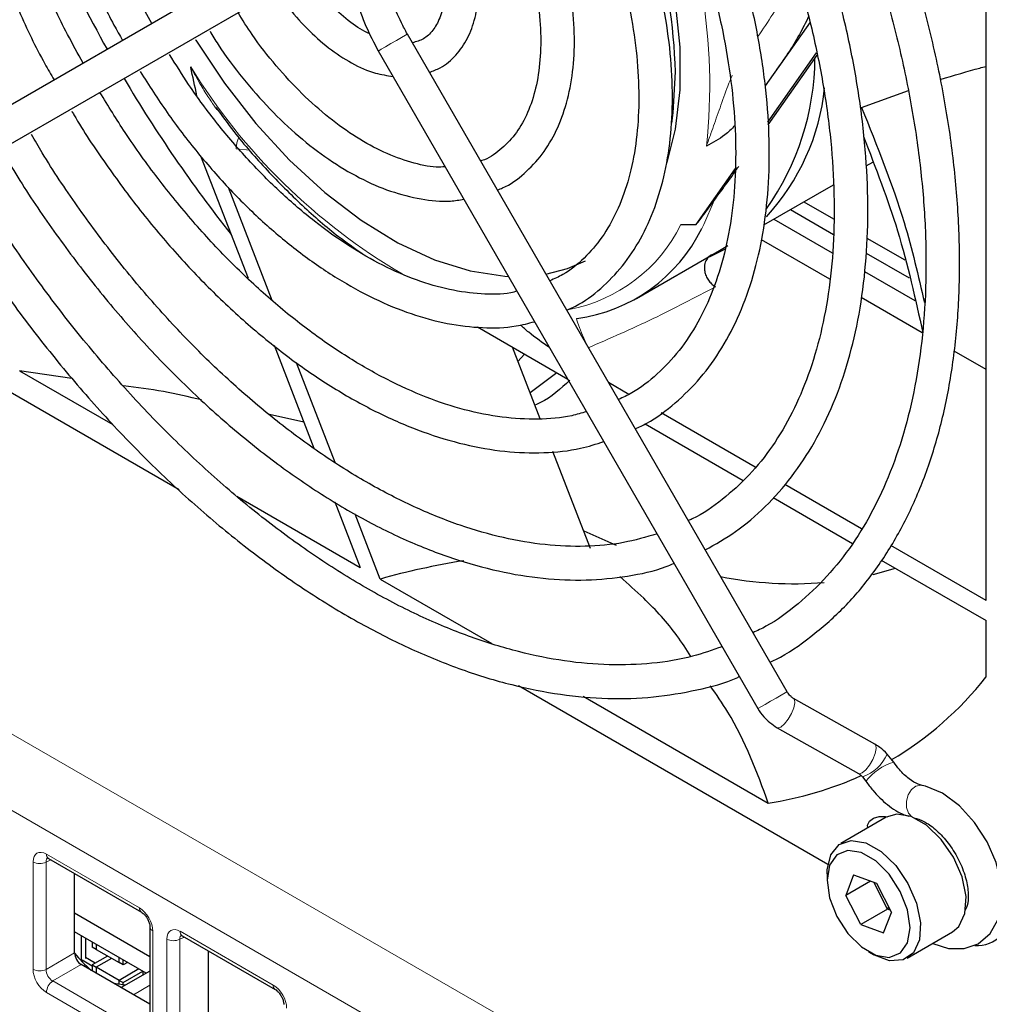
# Paper-space layout 'Blatt2' of a CAD drawing. Header units: millimetres. Extents: x 5 to 418, y 2 to 292.
# Tile 43 of 61: x 100 to 113, y 188 to 201. Entities that reach past the tile are written whole.
import ezdxf

# ---------------------------------------------------------------- set-up
doc = ezdxf.new("R2010")
doc.units = ezdxf.units.MM

psp = doc.layouts.new('Blatt2')

# ---------------------------------------------------------------- linework, layer by layer
at = {"color": 7, "linetype": 'Continuous', "lineweight": 25}
for p, q in [((112.602, 193.331), (112.602, 203.738)), ((103.066, 201.811), (98.051, 198.914)), ((98.273, 198.529), (103.288, 201.426)), ((110.277, 200.972), (109.685, 200.129)), ((109.973, 192.126), (104.957, 200.813)), ((104.572, 200.591), (109.588, 191.903)), ((109.721, 199.65), (110.364, 200.564)), ((109.723, 199.616), (110.369, 200.536)), ((110.958, 199.843), (111.577, 200.068)), ((102.225, 199.203), (102.851, 197.588)), ((108.771, 198.298), (109.29, 199.037)), ((111.018, 199.073), (111.106, 199.123)), ((103.172, 197.293), (102.593, 198.785)), ((109.666, 198.292), (110.588, 198.824)), ((110.02, 198.496), (110.588, 198.168)), ((110.196, 198.598), (110.589, 198.372)), ((109.799, 198.369), (110.571, 197.923)), ((108.571, 198.297), (108.771, 198.298)), ((110.539, 197.574), (109.634, 198.096)), ((111.026, 198.119), (111.528, 197.83)), ((109.155, 197.971), (108.943, 197.866)), ((109.079, 197.953), (109.189, 198.022)), ((107.983, 197.32), (109.079, 197.953)), ((111.017, 197.92), (111.587, 197.592)), ((110.998, 197.676), (111.66, 197.294)), ((111.76, 196.869), (110.953, 197.335)), ((101.94, 194.792), (97.806, 197.179)), ((105.882, 196.945), (107.075, 196.256)), ((103.195, 196.702), (103.722, 195.344)), ((106.712, 195.731), (106.344, 196.678)), ((106.418, 196.487), (106.504, 196.586)), ((112.602, 196.383), (112.183, 196.625)), ((104.002, 195.153), (103.491, 196.47)), ((99.834, 196.365), (101.066, 195.654)), ((100.525, 196.265), (99.834, 196.365)), ((106.932, 196.338), (106.578, 196.075)), ((107.884, 196.054), (107.615, 196.209)), ((103.589, 195.688), (103.136, 195.786)), ((109.553, 195.091), (108.309, 195.809)), ((108.1, 195.664), (109.393, 194.918)), ((107.377, 194.016), (106.879, 195.299)), ((110.957, 194.28), (109.944, 194.865)), ((102.705, 194.708), (104.334, 193.768)), ((103.997, 194.635), (104.334, 193.768)), ((109.788, 194.69), (110.839, 194.083)), ((104.599, 193.614), (104.266, 194.472)), ((112.602, 193.331), (111.345, 194.056)), ((111.218, 193.864), (112.602, 193.065)), ((111.11, 193.673), (111.404, 193.757)), ((104.599, 193.614), (106.071, 192.765)), ((112.602, 192.317), (112.602, 193.065)), ((110.512, 189.844), (106.427, 192.202)), ((107.28, 192.067), (109.724, 190.656)), ((111.134, 191.432), (110.059, 192.037)), ((109.841, 191.65), (110.916, 191.045)), ((111.382, 191.195), (111.296, 191.303)), ((110.969, 191.002), (111.016, 190.944)), ((111.284, 190.469), (110.683, 190.122)), ((100.213, 189.924), (101.442, 189.214)), ((100.56, 188.675), (100.56, 189.724)), ((110.502, 189.721), (110.502, 189.64)), ((110.853, 189.708), (110.748, 189.436)), ((110.853, 189.708), (111.154, 189.596)), ((111.076, 189.625), (110.748, 189.436)), ((111.299, 189.255), (111.118, 189.609)), ((111.154, 189.596), (111.351, 189.211)), ((110.946, 189.051), (110.748, 189.436)), ((111.299, 189.255), (110.946, 189.051)), ((111.299, 189.255), (111.316, 189.28)), ((111.336, 189.242), (111.299, 189.255)), ((101.556, 188.624), (100.56, 189.199)), ((111.247, 188.939), (111.351, 189.211)), ((101.556, 189.017), (101.556, 187.598)), ((110.946, 189.051), (111.247, 188.939)), ((101.507, 188.407), (100.56, 188.954)), ((100.652, 188.566), (100.652, 188.901)), ((100.705, 188.87), (100.705, 188.604)), ((101.981, 188.903), (103.21, 188.194)), ((111.558, 188.606), (112.159, 188.953)), ((100.793, 188.819), (100.793, 188.752)), ((100.846, 188.722), (100.793, 188.752)), ((100.846, 188.789), (100.846, 188.722)), ((100.833, 188.54), (100.705, 188.614)), ((100.996, 188.635), (100.793, 188.518)), ((100.846, 188.722), (101.147, 188.548)), ((101.049, 188.604), (100.846, 188.487)), ((101.147, 188.548), (101.147, 188.615)), ((102.328, 187.655), (102.328, 188.703)), ((111.05, 188.691), (111.121, 188.65)), ((101.556, 187.998), (100.648, 188.522)), ((100.793, 188.502), (100.66, 188.579)), ((100.793, 188.518), (100.846, 188.487)), ((100.793, 188.518), (100.793, 188.438)), ((100.846, 188.487), (100.846, 188.408)), ((101.147, 188.313), (100.846, 188.487)), ((101.2, 188.518), (101.147, 188.548)), ((101.408, 188.464), (101.147, 188.313)), ((101.2, 188.518), (101.2, 188.585)), ((101.258, 188.551), (101.2, 188.518)), ((101.556, 188.436), (101.177, 188.217)), ((101.2, 188.283), (101.461, 188.434)), ((101.465, 188.383), (101.465, 188.432)), ((101.147, 188.257), (101.147, 188.313)), ((101.147, 188.313), (101.2, 188.283)), ((101.2, 188.25), (101.2, 188.283))]:
    psp.add_line(p, q, dxfattribs=at)
at = {"color": 7, "linetype": 'Continuous', "lineweight": 18}
for p, q in [((78.788, 203.657), (121.553, 178.969)), ((121.119, 178.208), (78.354, 202.896)), ((102.874, 199.282), (102.694, 199.298)), ((100.245, 189.905), (100.183, 189.876)), ((100.187, 189.981), (101.416, 189.272)), ((100.011, 188.46), (100.011, 189.879)), ((100.183, 189.876), (100.183, 188.457)), ((101.593, 188.966), (101.593, 187.547)), ((101.779, 187.439), (101.779, 188.859)), ((102.013, 188.885), (101.951, 188.856)), ((101.951, 188.856), (101.951, 187.437)), ((101.955, 188.961), (103.184, 188.251)), ((100.183, 188.457), (100.56, 188.675)), ((100.648, 188.522), (100.271, 188.305)), ((100.271, 188.305), (101.5, 187.595)), ((101.338, 188.124), (101.556, 188.25)), ((101.416, 187.445), (100.187, 188.154))]:
    psp.add_line(p, q, dxfattribs=at)
at = {"color": 7, "linetype": 'Continuous', "lineweight": 25, "flags": 128}
for points in [[(108.387, 199.117), (108.5, 199.559), (108.562, 200.079), (108.562, 200.64), (108.5, 201.232), (108.377, 201.846), (108.194, 202.471), (107.956, 203.097), (107.666, 203.714), (107.568, 203.897)], [(102.157, 200.739), (102.16, 200.733), (102.54, 200.164), (102.955, 199.634), (103.4, 199.15), (103.865, 198.722), (104.345, 198.356), (104.83, 198.058), (105.314, 197.832), (105.787, 197.684), (106.243, 197.614), (106.292, 197.612)], [(108.45, 199.638), (108.468, 199.773), (108.499, 200.314)], [(106.788, 197.642), (107.072, 197.716), (107.31, 197.817)], [(107.286, 194.252), (107.644, 194.091), (107.716, 194.061)], [(111.898, 188.802), (112.106, 188.735), (112.314, 188.733), (112.5, 188.798), (112.658, 188.932), (112.759, 189.112), (112.808, 189.331), (112.801, 189.589), (112.735, 189.869), (112.616, 190.145), (112.452, 190.4), (112.253, 190.618), (112.026, 190.784), (111.804, 190.878), (111.757, 190.889), (111.757, 190.889)], [(111.04, 190.328), (111.038, 190.363), (111.061, 190.417), (111.114, 190.458), (111.189, 190.48), (111.275, 190.479), (111.295, 190.475)], [(111.614, 190.477), (111.422, 190.509), (111.284, 190.469)], [(112.159, 188.953), (112.243, 189.026), (112.323, 189.196), (112.338, 189.422), (112.286, 189.679), (112.173, 189.94), (112.011, 190.176), (111.817, 190.362), (111.614, 190.477)], [(110.502, 189.721), (110.504, 189.772), (110.552, 189.973), (110.661, 190.108), (110.821, 190.162), (111.013, 190.13)], [(110.954, 190.002), (110.775, 190.03), (110.63, 189.972), (110.535, 189.837), (110.502, 189.639), (110.535, 189.403), (110.631, 189.158), (110.776, 188.933), (110.955, 188.755), (111.146, 188.645), (111.324, 188.617), (111.47, 188.675), (111.565, 188.81), (111.598, 189.008), (111.565, 189.243), (111.469, 189.489), (111.323, 189.714), (111.144, 189.892), (110.954, 190.002)], [(111.013, 190.13), (111.216, 190.015), (111.409, 189.829), (111.571, 189.593), (111.685, 189.332), (111.737, 189.075), (111.722, 188.849), (111.642, 188.679), (111.506, 188.583), (111.328, 188.571), (111.127, 188.646), (111.121, 188.65)], [(101.231, 188.248), (101.106, 188.267), (101.073, 188.277)]]:
    psp.add_lwpolyline(points, dxfattribs=at)
at = {"color": 7, "linetype": 'Continuous', "lineweight": 18, "flags": 128}
for points in [[(104.572, 200.591), (104.579, 200.594), (104.612, 200.613), (104.668, 200.646), (104.739, 200.687), (104.814, 200.73), (104.881, 200.769), (104.931, 200.798), (104.956, 200.812), (104.957, 200.813)], [(109.009, 198.615), (108.873, 198.298), (108.846, 198.245)], [(107.322, 196.718), (107.317, 196.727), (107.287, 196.796), (107.257, 196.868), (107.23, 196.936), (107.209, 196.994), (107.195, 197.035), (107.19, 197.057), (107.194, 197.056)], [(109.588, 191.903), (109.594, 191.907), (109.627, 191.926), (109.684, 191.959), (109.755, 192), (109.829, 192.043), (109.897, 192.082), (109.947, 192.111), (109.971, 192.125), (109.973, 192.126)], [(109.841, 191.65), (109.853, 191.647), (109.892, 191.66), (109.94, 191.701), (109.989, 191.763), (110.033, 191.838), (110.064, 191.914), (110.077, 191.979), (110.072, 192.024), (110.059, 192.037)], [(110.916, 191.045), (110.928, 191.041), (110.967, 191.054), (111.015, 191.095), (111.064, 191.158), (111.108, 191.233), (111.139, 191.309), (111.152, 191.374), (111.147, 191.419), (111.134, 191.432)], [(111.621, 190.474), (111.578, 190.522), (111.552, 190.595), (111.55, 190.68), (111.573, 190.763), (111.616, 190.833), (111.675, 190.878), (111.739, 190.891), (111.757, 190.889)]]:
    psp.add_lwpolyline(points, dxfattribs=at)
at = {"color": 7, "linetype": 'Continuous', "lineweight": 25}
for centre, radius, start, end in [((100.867, 200.069), 7.636, 1.8385, 29.7338), ((117.422, 209.849), 18.85, 204.6936, 209.3421), ((106.834, 200.522), 3.508, 324.8893, 359.5803), ((117.291, 209.751), 18.687, 210.6403, 218.3096), ((107.521, 200.411), 2.965, 317.3142, 354.0447), ((105.388, 201.205), 4.46, 319.3307, 320.364), ((106.908, 199.195), 2.158, 277.6275, 333.8921), ((110.066, 198.627), 5.074, 258.959, 274.4775), ((109.029, 195.147), 4.557, 300.6254, 321.6186), ((109.049, 195.207), 4.601, 278.4408, 294.4343), ((112.489, 189.202), 0.428, 265.4147, 9.7963), ((101.713, 189.569), 1.46, 217.8618, 230.217)]:
    psp.add_arc(centre, radius, start, end, dxfattribs=at)
at = {"color": 7, "linetype": 'Continuous', "lineweight": 18}
for centre, radius, start, end in [((101.696, 200.141), 7.256, 353.6007, 25.9923), ((108.996, 204.634), 8.108, 211.6556, 239.5509), ((103.214, 199.262), 0.522, 158.546, 176.0304), ((106.696, 199.232), 2.096, 280.9344, 333.4914), ((110.798, 191.516), 0.542, 288.443, 336.8875), ((111.596, 190.491), 0.736, 106.8684, 142.0124), ((100.249, 189.974), 0.062, 173.888, 234.7998), ((100.099, 190.051), 0.194, 242.7384, 295.5295), ((101.478, 189.265), 0.0623, 173.9725, 233.8675), ((101.618, 189.023), 0.0623, 186.2479, 246.0218), ((101.867, 189.031), 0.194, 242.7384, 295.5295), ((102.017, 188.954), 0.062, 173.888, 234.7998), ((100.099, 188.632), 0.194, 242.7384, 295.5295), ((100.381, 188.145), 0.193, 124.4666, 177.2658), ((103.246, 188.245), 0.0623, 173.9725, 233.8675)]:
    psp.add_arc(centre, radius, start, end, dxfattribs=at)
at = {"color": 7, "linetype": 'Continuous', "lineweight": 25}
for centre, major_axis, ratio, start_param, end_param in [((108.579, 189.739), (7.357, -0.897), 0.565682, 2.040513, 2.209587), ((100.648, 188.624), (-0.062, 0.108), 0.578965, 0.786849, 2.354907)]:
    psp.add_ellipse(centre, major_axis=major_axis, ratio=ratio, start_param=start_param, end_param=end_param, dxfattribs=at)
at = {"color": 7, "linetype": 'Continuous', "lineweight": 18}
for centre, major_axis, ratio, start_param, end_param in [((100.188, 189.776), (-0.125, 0.217), 0.575802, 5.499237, 7.067295), ((100.276, 189.827), (-0.073, 0.103), 0.569649, 6.163641, 7.016731), ((101.416, 189.067), (-0.125, 0.217), 0.578965, 3.928442, 5.496499), ((101.956, 188.756), (-0.125, 0.217), 0.575802, 5.499237, 7.067295), ((102.044, 188.807), (-0.073, 0.103), 0.569649, 6.163641, 7.016731), ((100.188, 188.358), (-0.125, 0.217), 0.578965, 0.786849, 2.354907), ((100.276, 188.409), (-0.062, 0.108), 0.642476, 0.786856, 2.354913), ((103.184, 188.047), (-0.125, 0.217), 0.578965, 3.928442, 5.496499)]:
    psp.add_ellipse(centre, major_axis=major_axis, ratio=ratio, start_param=start_param, end_param=end_param, dxfattribs=at)
at = {"color": 7, "linetype": 'Continuous', "lineweight": 25}
for points, knots in [([(100.006, 208.501), (99.943, 208.446), (99.764, 208.289), (99.519, 207.96), (99.27, 207.524), (99.076, 207.03), (98.935, 206.487), (98.85, 205.899), (98.823, 205.273), (98.852, 204.616), (98.938, 203.935), (99.08, 203.237), (99.275, 202.529), (99.522, 201.818), (99.82, 201.113), (100.077, 200.573), (100.248, 200.278), (100.289, 200.207)], [0, 0, 0, 0, 0.0376691, 0.1084081, 0.1795899, 0.2513007, 0.3234712, 0.3959563, 0.4686111, 0.5413282, 0.6140296, 0.6866915, 0.7593078, 0.8318822, 0.9044234, 0.9769427, 1, 1, 1, 1]), ([(100.674, 200.43), (100.604, 200.556), (100.41, 200.901), (100.14, 201.485), (99.865, 202.17), (99.641, 202.857), (99.467, 203.537), (99.347, 204.203), (99.281, 204.846), (99.27, 205.459), (99.313, 206.037), (99.409, 206.571), (99.556, 207.058), (99.754, 207.49), (99.978, 207.846), (100.154, 208.027), (100.232, 208.108)], [0, 0, 0, 0, 0.0431615, 0.1180865, 0.1929873, 0.2678493, 0.3426586, 0.4174025, 0.4920719, 0.5666652, 0.6411953, 0.7156998, 0.7902309, 0.864912, 0.9399366, 1, 1, 1, 1]), ([(100.919, 206.918), (100.885, 206.886), (100.751, 206.761), (100.565, 206.478), (100.365, 206.076), (100.222, 205.617), (100.133, 205.113), (100.102, 204.569), (100.129, 203.993), (100.212, 203.393), (100.35, 202.779), (100.542, 202.158), (100.786, 201.54), (101.005, 201.06), (101.156, 200.797), (101.194, 200.73)], [0, 0, 0, 0, 0.028164, 0.11159, 0.195811, 0.280924, 0.366734, 0.452948, 0.539322, 0.625685, 0.71198, 0.798198, 0.88435, 0.970456, 1, 1, 1, 1]), ([(101.58, 200.952), (101.522, 201.057), (101.358, 201.352), (101.135, 201.855), (100.913, 202.449), (100.743, 203.04), (100.624, 203.619), (100.56, 204.178), (100.55, 204.706), (100.594, 205.197), (100.689, 205.645), (100.836, 206.038), (100.991, 206.33), (101.112, 206.467), (101.153, 206.513)], [0, 0, 0, 0, 0.050061, 0.140728, 0.231343, 0.321874, 0.412292, 0.502574, 0.59271, 0.682723, 0.77269, 0.862739, 0.953175, 1, 1, 1, 1]), ([(109.748, 192.516), (109.773, 192.528), (109.967, 192.616), (110.292, 192.848), (110.716, 193.213), (111.09, 193.648), (111.416, 194.142), (111.692, 194.694), (111.916, 195.299), (112.085, 195.954), (112.198, 196.655), (112.255, 197.395), (112.256, 198.169), (112.199, 198.972), (112.087, 199.798), (111.919, 200.641), (111.697, 201.495), (111.424, 202.354), (111.1, 203.213), (110.727, 204.064), (110.38, 204.774), (110.142, 205.191), (110.06, 205.336)], [0, 0, 0, 0, 0.008049, 0.060807, 0.113541, 0.166356, 0.219352, 0.272576, 0.326022, 0.379645, 0.433391, 0.487207, 0.541056, 0.594906, 0.648743, 0.702562, 0.75636, 0.81014, 0.863903, 0.917655, 0.971398, 1, 1, 1, 1]), ([(109.679, 205.116), (109.687, 205.103), (109.851, 204.825), (110.136, 204.263), (110.525, 203.436), (110.863, 202.597), (111.154, 201.757), (111.394, 200.92), (111.581, 200.094), (111.714, 199.283), (111.794, 198.496), (111.818, 197.736), (111.787, 197.011), (111.702, 196.325), (111.563, 195.683), (111.373, 195.09), (111.132, 194.55), (110.843, 194.066), (110.507, 193.64), (110.124, 193.28), (109.795, 193.034), (109.581, 192.932), (109.523, 192.905)], [0, 0, 0, 0, 0.002759, 0.057012, 0.111259, 0.165497, 0.21972, 0.273924, 0.328104, 0.382257, 0.436381, 0.490475, 0.544544, 0.5986, 0.652655, 0.70674, 0.760902, 0.815207, 0.869731, 0.924543, 0.97966, 1, 1, 1, 1]), ([(108.891, 193.999), (109.027, 194.076), (109.311, 194.236), (109.692, 194.563), (110.042, 194.957), (110.343, 195.414), (110.593, 195.926), (110.791, 196.493), (110.934, 197.108), (111.02, 197.767), (111.05, 198.463), (111.023, 199.191), (110.94, 199.944), (110.8, 200.717), (110.607, 201.501), (110.361, 202.292), (110.065, 203.082), (109.718, 203.864), (109.429, 204.453), (109.244, 204.772), (109.203, 204.842)], [0, 0, 0, 0, 0.0523, 0.109475, 0.166719, 0.224194, 0.28198, 0.340069, 0.398397, 0.456881, 0.515448, 0.574045, 0.632633, 0.691197, 0.749734, 0.808244, 0.866732, 0.925203, 0.983663, 1, 1, 1, 1]), ([(108.819, 204.62), (108.926, 204.426), (109.168, 203.987), (109.497, 203.28), (109.81, 202.512), (110.073, 201.742), (110.285, 200.976), (110.444, 200.222), (110.55, 199.487), (110.6, 198.776), (110.596, 198.096), (110.538, 197.454), (110.426, 196.855), (110.262, 196.304), (110.048, 195.805), (109.786, 195.362), (109.478, 194.977), (109.121, 194.66), (108.85, 194.463), (108.686, 194.393), (108.668, 194.386)], [0, 0, 0, 0, 0.046361, 0.105459, 0.164544, 0.223608, 0.282644, 0.341646, 0.400608, 0.459528, 0.518407, 0.577257, 0.636097, 0.69496, 0.753911, 0.813044, 0.872479, 0.932323, 0.992603, 1, 1, 1, 1]), ([(107.967, 195.6), (108.018, 195.623), (108.21, 195.711), (108.501, 195.933), (108.836, 196.263), (109.119, 196.659), (109.354, 197.111), (109.535, 197.617), (109.662, 198.172), (109.733, 198.77), (109.746, 199.404), (109.702, 200.068), (109.602, 200.755), (109.447, 201.456), (109.239, 202.165), (108.98, 202.876), (108.669, 203.577), (108.434, 204.058), (108.294, 204.296), (108.285, 204.311)], [0, 0, 0, 0, 0.023224, 0.08673, 0.15021, 0.213925, 0.278073, 0.342691, 0.407694, 0.472946, 0.538322, 0.603733, 0.669122, 0.734472, 0.799783, 0.865057, 0.930303, 0.995533, 1, 1, 1, 1]), ([(107.897, 204.087), (107.976, 203.945), (108.177, 203.583), (108.452, 202.982), (108.724, 202.297), (108.944, 201.61), (109.114, 200.931), (109.23, 200.267), (109.292, 199.626), (109.3, 199.015), (109.253, 198.44), (109.153, 197.909), (109.002, 197.426), (108.802, 196.997), (108.555, 196.623), (108.261, 196.314), (107.991, 196.099), (107.804, 196.013), (107.744, 195.986)], [0, 0, 0, 0, 0.042799, 0.108887, 0.174954, 0.240985, 0.306969, 0.372895, 0.438754, 0.504547, 0.570286, 0.636004, 0.701752, 0.767641, 0.833849, 0.900591, 0.968029, 1, 1, 1, 1]), ([(107.062, 197.168), (107.101, 197.184), (107.266, 197.254), (107.517, 197.447), (107.807, 197.742), (108.046, 198.103), (108.234, 198.517), (108.368, 198.984), (108.447, 199.496), (108.468, 200.046), (108.432, 200.627), (108.339, 201.23), (108.191, 201.845), (107.991, 202.467), (107.737, 203.084), (107.53, 203.527), (107.397, 203.755), (107.378, 203.787)], [0, 0, 0, 0, 0.022756, 0.095127, 0.167408, 0.240064, 0.313451, 0.387597, 0.462307, 0.537325, 0.612454, 0.687556, 0.762595, 0.837569, 0.912488, 0.98737, 1, 1, 1, 1]), ([(106.991, 203.564), (107.054, 203.45), (107.222, 203.146), (107.447, 202.634), (107.667, 202.04), (107.835, 201.449), (107.951, 200.871), (108.012, 200.314), (108.02, 199.787), (107.974, 199.297), (107.876, 198.853), (107.729, 198.46), (107.535, 198.121), (107.295, 197.845), (107.064, 197.653), (106.897, 197.58), (106.839, 197.555)], [0, 0, 0, 0, 0.045515, 0.121607, 0.197654, 0.273629, 0.349509, 0.425274, 0.500916, 0.576458, 0.651963, 0.727546, 0.803469, 0.880142, 0.958002, 1, 1, 1, 1]), ([(106.146, 198.754), (106.169, 198.763), (106.301, 198.81), (106.505, 198.965), (106.746, 199.217), (106.933, 199.532), (107.069, 199.898), (107.15, 200.312), (107.173, 200.766), (107.138, 201.251), (107.047, 201.756), (106.9, 202.27), (106.708, 202.777), (106.543, 203.101), (106.463, 203.259)], [0, 0, 0, 0, 0.018875, 0.105724, 0.192195, 0.279301, 0.367864, 0.457877, 0.548811, 0.640112, 0.731392, 0.822548, 0.913581, 1, 1, 1, 1]), ([(106.075, 203.035), (106.133, 202.924), (106.274, 202.657), (106.446, 202.22), (106.593, 201.74), (106.686, 201.272), (106.726, 200.827), (106.713, 200.416), (106.649, 200.049), (106.536, 199.733), (106.381, 199.472), (106.18, 199.277), (106.028, 199.165), (105.93, 199.139), (105.925, 199.138)], [0, 0, 0, 0, 0.066008, 0.15878, 0.251415, 0.343841, 0.436002, 0.527882, 0.619568, 0.711275, 0.803558, 0.897516, 0.994422, 1, 1, 1, 1]), ([(104.654, 202.728), (104.611, 202.7), (104.502, 202.627), (104.364, 202.456), (104.259, 202.216), (104.208, 201.932), (104.215, 201.611), (104.281, 201.267), (104.398, 200.919), (104.515, 200.699), (104.572, 200.591)], [0, 0, 0, 0, 0.077401, 0.20106, 0.326382, 0.457201, 0.592827, 0.73021, 0.867315, 1, 1, 1, 1]), ([(105.248, 200.309), (105.297, 200.327), (105.43, 200.373), (105.604, 200.528), (105.76, 200.752), (105.861, 201.028), (105.907, 201.348), (105.895, 201.704), (105.824, 202.081), (105.714, 202.433), (105.608, 202.648), (105.563, 202.74)], [0, 0, 0, 0, 0.067332, 0.182316, 0.29656, 0.413555, 0.53482, 0.658991, 0.783978, 0.908704, 1, 1, 1, 1]), ([(105.181, 202.519), (105.183, 202.515), (105.245, 202.404), (105.33, 202.17), (105.424, 201.836), (105.462, 201.522), (105.449, 201.245), (105.39, 201.018), (105.294, 200.852), (105.178, 200.742), (105.074, 200.713), (105.023, 200.699)], [0, 0, 0, 0, 0.004053, 0.13043, 0.256282, 0.381252, 0.505123, 0.628229, 0.751819, 0.879908, 1, 1, 1, 1]), ([(104.957, 200.813), (104.93, 200.863), (104.85, 201.008), (104.748, 201.261), (104.673, 201.555), (104.65, 201.824), (104.676, 202.049), (104.742, 202.217), (104.813, 202.302), (104.862, 202.334), (104.876, 202.343)], [0, 0, 0, 0, 0.075721, 0.222129, 0.367935, 0.512234, 0.654747, 0.796595, 0.940959, 1, 1, 1, 1]), ([(104.461, 200.816), (104.418, 200.836), (104.294, 200.896), (104.08, 201.064), (103.838, 201.308), (103.661, 201.526), (103.581, 201.664), (103.562, 201.696)], [0, 0, 0, 0, 0.1358983, 0.3971655, 0.6592609, 0.9226799, 1, 1, 1, 1]), ([(103.231, 201.393), (103.274, 201.326), (103.392, 201.144), (103.624, 200.884), (103.913, 200.622), (104.22, 200.422), (104.508, 200.292), (104.689, 200.266), (104.766, 200.255)], [0, 0, 0, 0, 0.106026, 0.292577, 0.479898, 0.668428, 0.858337, 1, 1, 1, 1]), ([(105.456, 199.06), (105.418, 199.058), (105.278, 199.051), (105.005, 199.112), (104.649, 199.242), (104.284, 199.441), (103.919, 199.702), (103.561, 200.02), (103.22, 200.39), (102.935, 200.751), (102.78, 200.999), (102.719, 201.097)], [0, 0, 0, 0, 0.048255, 0.174917, 0.299362, 0.423027, 0.546577, 0.670264, 0.794189, 0.918328, 1, 1, 1, 1]), ([(110.258, 201.045), (110.218, 200.965), (110.093, 200.71), (109.931, 200.479), (109.819, 200.321)], [0, 0, 0, 0, 0.315093, 1, 1, 1, 1]), ([(102.349, 200.85), (102.384, 200.792), (102.515, 200.574), (102.78, 200.225), (103.137, 199.816), (103.519, 199.455), (103.917, 199.149), (104.325, 198.905), (104.735, 198.727), (105.137, 198.626), (105.464, 198.592), (105.645, 198.622), (105.703, 198.632)], [0, 0, 0, 0, 0.0407204, 0.15326, 0.2659046, 0.3787334, 0.4918194, 0.6052104, 0.7188797, 0.832538, 0.9455173, 1, 1, 1, 1]), ([(106.405, 197.416), (106.378, 197.409), (106.232, 197.372), (105.935, 197.374), (105.518, 197.426), (105.082, 197.554), (104.634, 197.749), (104.181, 198.009), (103.728, 198.331), (103.284, 198.712), (102.853, 199.144), (102.444, 199.624), (102.094, 200.092), (101.898, 200.41), (101.816, 200.543)], [0, 0, 0, 0, 0.0215159, 0.1152724, 0.2075871, 0.2989077, 0.3897322, 0.4803906, 0.5710331, 0.6617393, 0.752542, 0.8434385, 0.9344097, 1, 1, 1, 1]), ([(101.428, 200.319), (101.544, 200.136), (101.781, 199.764), (102.182, 199.24), (102.614, 198.748), (103.071, 198.303), (103.544, 197.912), (104.028, 197.579), (104.517, 197.31), (105.006, 197.109), (105.486, 196.979), (105.951, 196.926), (106.338, 196.935), (106.557, 196.993), (106.637, 197.014)], [0, 0, 0, 0, 0.082769, 0.169201, 0.255683, 0.342244, 0.428908, 0.515696, 0.60261, 0.689619, 0.776585, 0.863268, 0.949336, 1, 1, 1, 1]), ([(102.176, 199.999), (102.149, 200.124), (102.121, 200.251), (102.095, 200.377), (102.094, 200.379)], [0, 0, 0, 0, 0.98596, 1, 1, 1, 1]), ([(111.996, 200.213), (112.179, 200.268), (112.396, 200.334), (112.574, 200.379), (112.602, 200.386)], [0, 0, 0, 0, 0.847962, 1, 1, 1, 1]), ([(107.323, 195.826), (107.259, 195.807), (107.058, 195.745), (106.685, 195.718), (106.213, 195.742), (105.717, 195.84), (105.206, 196.007), (104.685, 196.243), (104.159, 196.543), (103.634, 196.906), (103.115, 197.329), (102.609, 197.805), (102.121, 198.331), (101.658, 198.901), (101.244, 199.473), (101.004, 199.865), (100.895, 200.043)], [0, 0, 0, 0, 0.036293, 0.113062, 0.189069, 0.264437, 0.339398, 0.414154, 0.48884, 0.56352, 0.638233, 0.712998, 0.787815, 0.862679, 0.937579, 1, 1, 1, 1]), ([(100.523, 199.796), (100.532, 199.78), (100.669, 199.539), (100.969, 199.095), (101.422, 198.477), (101.91, 197.899), (102.42, 197.366), (102.951, 196.883), (103.495, 196.455), (104.049, 196.088), (104.607, 195.784), (105.163, 195.548), (105.711, 195.383), (106.246, 195.29), (106.76, 195.274), (107.199, 195.318), (107.451, 195.398), (107.552, 195.43)], [0, 0, 0, 0, 0.0052515, 0.0779556, 0.1506721, 0.2234141, 0.2961946, 0.3690265, 0.4419207, 0.5148839, 0.5879142, 0.6609931, 0.7340539, 0.806988, 0.8796412, 0.9518398, 1, 1, 1, 1]), ([(102.423, 199.841), (102.425, 199.837), (102.431, 199.828), (102.438, 199.82), (102.442, 199.815)], [0, 0, 0, 0, 0.38184, 1, 1, 1, 1]), ([(102.427, 199.844), (102.505, 199.737), (102.719, 199.444), (103.101, 199.009), (103.564, 198.544), (103.985, 198.177), (104.252, 197.991), (104.355, 197.92)], [0, 0, 0, 0, 0.137374, 0.375301, 0.613398, 0.851722, 1, 1, 1, 1]), ([(110.958, 199.843), (111.162, 199.336), (111.511, 198.473), (111.707, 197.621), (111.789, 197.269)], [0, 0, 0, 0, 0.587092, 1, 1, 1, 1]), ([(109.283, 199.602), (109.24, 199.56), (109.129, 199.45), (108.99, 199.381), (108.908, 199.333), (108.907, 199.332)], [0, 0, 0, 0, 0.385099, 0.992564, 1, 1, 1, 1]), ([(108.256, 194.211), (108.11, 194.168), (107.809, 194.081), (107.312, 194.036), (106.781, 194.057), (106.229, 194.15), (105.659, 194.313), (105.077, 194.545), (104.488, 194.844), (103.897, 195.207), (103.309, 195.632), (102.728, 196.115), (102.161, 196.652), (101.613, 197.238), (101.087, 197.868), (100.592, 198.539), (100.225, 199.082), (100.037, 199.407), (99.989, 199.488)], [0, 0, 0, 0, 0.062856, 0.129349, 0.19538, 0.261011, 0.326365, 0.39156, 0.456683, 0.521788, 0.5869, 0.652038, 0.71721, 0.782414, 0.847648, 0.912906, 0.97818, 1, 1, 1, 1]), ([(110.984, 199.46), (111.145, 199.044), (111.482, 198.172), (111.669, 197.314), (111.767, 196.865)], [0, 0, 0, 0, 0.477683, 1, 1, 1, 1]), ([(99.605, 199.266), (99.672, 199.152), (99.885, 198.789), (100.283, 198.205), (100.794, 197.522), (101.337, 196.879), (101.903, 196.281), (102.49, 195.732), (103.092, 195.237), (103.704, 194.801), (104.322, 194.427), (104.941, 194.118), (105.556, 193.878), (106.162, 193.709), (106.752, 193.613), (107.323, 193.59), (107.865, 193.646), (108.251, 193.725), (108.442, 193.807), (108.475, 193.82)], [0, 0, 0, 0, 0.029368, 0.093186, 0.157014, 0.220859, 0.284728, 0.348629, 0.412568, 0.476549, 0.540573, 0.604634, 0.668713, 0.732762, 0.796713, 0.860476, 0.923949, 0.987059, 1, 1, 1, 1]), ([(109.009, 198.615), (109.054, 198.676), (109.144, 198.798), (109.254, 198.948), (109.316, 199.039), (109.334, 199.065)], [0, 0, 0, 0, 0.414234, 0.829434, 1, 1, 1, 1]), ([(109.116, 192.721), (108.987, 192.676), (108.694, 192.571), (108.194, 192.492), (107.629, 192.47), (107.039, 192.522), (106.43, 192.644), (105.804, 192.836), (105.168, 193.096), (104.524, 193.424), (103.878, 193.816), (103.234, 194.27), (102.598, 194.783), (101.974, 195.351), (101.367, 195.97), (100.782, 196.636), (100.221, 197.343), (99.694, 198.089), (99.33, 198.641), (99.154, 198.95), (99.13, 198.992)], [0, 0, 0, 0, 0.046684, 0.106631, 0.166273, 0.225608, 0.284695, 0.343616, 0.402441, 0.461221, 0.519991, 0.578765, 0.637556, 0.69637, 0.755209, 0.814069, 0.872948, 0.931841, 0.990744, 1, 1, 1, 1]), ([(98.732, 198.795), (98.775, 198.72), (98.973, 198.374), (99.365, 197.781), (99.906, 197.022), (100.481, 196.303), (101.081, 195.625), (101.705, 194.993), (102.347, 194.413), (103.003, 193.887), (103.669, 193.421), (104.34, 193.017), (105.011, 192.679), (105.678, 192.408), (106.337, 192.208), (106.982, 192.08), (107.608, 192.026), (108.211, 192.044), (108.782, 192.144), (109.16, 192.24), (109.336, 192.323), (109.344, 192.327)], [0, 0, 0, 0, 0.015824, 0.073566, 0.131312, 0.189069, 0.24684, 0.304631, 0.362445, 0.420287, 0.478159, 0.53606, 0.593986, 0.651926, 0.709849, 0.767714, 0.825465, 0.883037, 0.94037, 0.997436, 1, 1, 1, 1]), ([(108.823, 198.36), (108.867, 198.421), (108.923, 198.499), (108.994, 198.595), (109.009, 198.615)], [0, 0, 0, 0, 0.786238, 1, 1, 1, 1]), ([(108.977, 197.898), (108.951, 197.88), (108.908, 197.849), (108.881, 197.772), (108.879, 197.701), (108.895, 197.634), (108.924, 197.574), (108.964, 197.524), (109, 197.492), (109.022, 197.479), (109.029, 197.474)], [0, 0, 0, 0, 0.250627, 0.420835, 0.549685, 0.653963, 0.758686, 0.853863, 0.954133, 1, 1, 1, 1]), ([(106.835, 196.673), (106.742, 196.736), (106.612, 196.826), (106.486, 196.938), (106.45, 196.971)], [0, 0, 0, 0, 0.709693, 1, 1, 1, 1]), ([(102.236, 195.981), (102.07, 196.02), (101.735, 196.099), (101.383, 196.144), (101.205, 196.166)], [0, 0, 0, 0, 0.496408, 1, 1, 1, 1]), ([(107.103, 196.24), (106.982, 196.128), (106.84, 195.999), (106.667, 195.922), (106.642, 195.911)], [0, 0, 0, 0, 0.856095, 1, 1, 1, 1]), ([(108.703, 192.591), (108.644, 192.684), (108.474, 192.95), (108.152, 193.302), (107.872, 193.551), (107.766, 193.646)], [0, 0, 0, 0, 0.250093, 0.71577, 1, 1, 1, 1]), ([(109.724, 190.656), (109.577, 191.062), (109.385, 191.59), (109.039, 192.09), (108.959, 192.205)], [0, 0, 0, 0, 0.769208, 1, 1, 1, 1]), ([(110.059, 192.037), (110.048, 192.045), (110.023, 192.061), (109.992, 192.094), (109.977, 192.119), (109.973, 192.126)], [0, 0, 0, 0, 0.363865, 0.817008, 1, 1, 1, 1]), ([(109.588, 191.903), (109.612, 191.866), (109.678, 191.763), (109.778, 191.694), (109.841, 191.65)], [0, 0, 0, 0, 0.361887, 1, 1, 1, 1]), ([(111.296, 191.303), (111.265, 191.335), (111.215, 191.384), (111.156, 191.419), (111.134, 191.432)], [0, 0, 0, 0, 0.632648, 1, 1, 1, 1]), ([(111.757, 190.889), (111.741, 190.893), (111.694, 190.906), (111.587, 190.967), (111.47, 191.075), (111.407, 191.162), (111.382, 191.195)], [0, 0, 0, 0, 0.166696, 0.47718, 0.799668, 1, 1, 1, 1]), ([(110.916, 191.045), (110.928, 191.038), (110.946, 191.026), (110.963, 191.009), (110.969, 191.002)], [0, 0, 0, 0, 0.635006, 1, 1, 1, 1]), ([(111.015, 190.944), (111.045, 190.903), (111.13, 190.786), (111.299, 190.626), (111.464, 190.516), (111.562, 190.487), (111.582, 190.481)], [0, 0, 0, 0, 0.187666, 0.542112, 0.905263, 1, 1, 1, 1]), ([(111.668, 190.454), (111.688, 190.449), (111.747, 190.433), (111.874, 190.363), (112.032, 190.221), (112.176, 190.033), (112.288, 189.817), (112.356, 189.598), (112.375, 189.408), (112.354, 189.283), (112.334, 189.252), (112.327, 189.242)], [0, 0, 0, 0, 0.063028, 0.186689, 0.311521, 0.438436, 0.566772, 0.694697, 0.820084, 0.942188, 1, 1, 1, 1]), ([(100.197, 189.931), (100.198, 189.931), (100.198, 189.931), (100.208, 189.926), (100.213, 189.924)], [0, 0, 0, 0, 0.511658, 1, 1, 1, 1]), ([(101.442, 189.214), (101.45, 189.209), (101.466, 189.199), (101.495, 189.169), (101.523, 189.129), (101.544, 189.083), (101.555, 189.043), (101.556, 189.024), (101.556, 189.017)], [0, 0, 0, 0, 0.155419, 0.319081, 0.497627, 0.684711, 0.870071, 1, 1, 1, 1]), ([(101.965, 188.91), (101.965, 188.91), (101.966, 188.911), (101.976, 188.906), (101.981, 188.903)], [0, 0, 0, 0, 0.511658, 1, 1, 1, 1]), ([(103.21, 188.194), (103.218, 188.189), (103.233, 188.179), (103.263, 188.148), (103.29, 188.108), (103.312, 188.063), (103.323, 188.022), (103.324, 188.004), (103.324, 187.996)], [0, 0, 0, 0, 0.155419, 0.319081, 0.497627, 0.684711, 0.870071, 1, 1, 1, 1])]:
    psp.add_open_spline(points, degree=3, knots=knots, dxfattribs=at)
at = {"color": 7, "linetype": 'Continuous', "lineweight": 18}
for points, knots in [([(109.588, 200.781), (109.655, 200.879), (109.847, 201.157), (109.992, 201.466), (110.085, 201.666)], [0, 0, 0, 0, 0.3521, 1, 1, 1, 1]), ([(102.094, 200.379), (102.135, 200.304), (102.207, 200.171), (102.317, 199.992), (102.388, 199.89), (102.423, 199.841)], [0, 0, 0, 0, 0.408751, 0.713762, 1, 1, 1, 1]), ([(108.907, 199.332), (108.927, 199.388), (108.977, 199.527), (109.06, 199.764), (109.144, 200), (109.209, 200.173), (109.24, 200.247), (109.25, 200.271)], [0, 0, 0, 0, 0.205502, 0.512452, 0.804789, 0.936569, 1, 1, 1, 1]), ([(109.029, 197.474), (108.756, 197.332), (108.205, 197.044), (107.633, 196.794), (107.344, 196.668)], [0, 0, 0, 0, 0.4971783, 1, 1, 1, 1])]:
    psp.add_open_spline(points, degree=3, knots=knots, dxfattribs=at)

doc.saveas('drawing.dxf')
